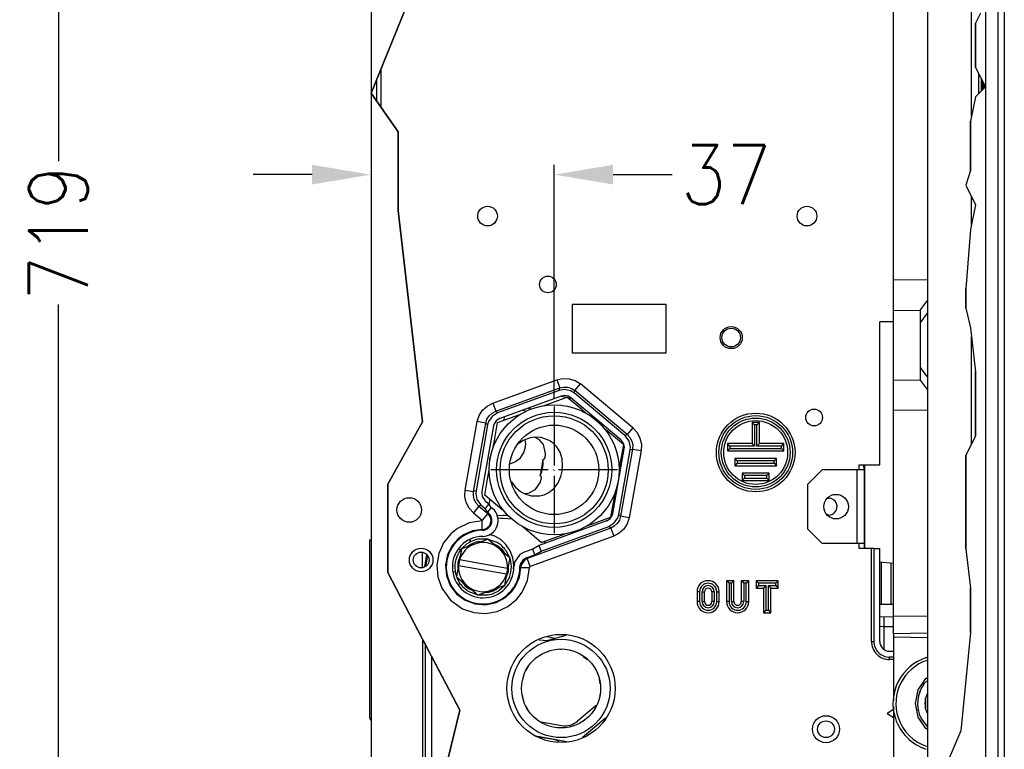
# Model space of a CAD drawing. Header units: inches. Extents: x -626 to 4489, y 2807 to 4201.
# Tile 20 of 52: x 1106 to 1306, y 3571 to 3719. Entities that reach past the tile are written whole.
import ezdxf

# ---------------------------------------------------------------- set-up
doc = ezdxf.new("R2010")
doc.units = ezdxf.units.IN
doc.linetypes.add('DOT_CENTER', pattern=[14, 12, -1, 0, -1])
doc.layers.add('1', color=7, linetype='Continuous')
doc.styles.add('CONVERTER_11', font='txt.shx', dxfattribs={"width": 0.9})
doc.dimstyles.new('ME10_DIM_50', dxfattribs={"dimtxt": 12, "dimasz": 12, "dimexe": 2, "dimexo": 1.5, "dimgap": 2, "dimtad": 1, "dimdsep": 46, "dimtxsty": 'CONVERTER_11', "dimsah": 1, "dimcen": 0.09, "dimclrd": 2, "dimclre": 2, "dimclrt": 2, "dimadec": 0, "dimazin": 0, "dimtfac": 1, "dimtdec": 4, "dimtofl": 0, "dimtmove": 0, "dimatfit": 0, "dimfxl": 1, "dimtolj": 1, "dimtzin": 0, "dimarcsym": 0})
doc.dimstyles.new('ME10_DIM_54', dxfattribs={"dimtxt": 12, "dimasz": 12, "dimexe": 2, "dimexo": 1.5, "dimgap": 2, "dimtad": 1, "dimdsep": 46, "dimtxsty": 'CONVERTER_11', "dimsah": 1, "dimcen": 0.09, "dimclrd": 2, "dimclre": 2, "dimclrt": 2, "dimadec": 0, "dimazin": 0, "dimtfac": 1, "dimtdec": 4, "dimtofl": 0, "dimtmove": 0, "dimatfit": 0, "dimfxl": 1, "dimtolj": 1, "dimtzin": 0, "dimarcsym": 0})

# ---------------------------------------------------------------- blocks, each defined once
blk = doc.blocks.new('*D117')
at = {"layer": '1', "color": 3, "lineweight": -2, "transparency": 16777216}
for p, q in [((1177.85, 4035.97), (1111.39, 4035.97)), ((1113.39, 4023.97), (1113.39, 3690.57)), ((1113.39, 3327.97), (1113.39, 3661.37)), ((1181.78, 3315.97), (1111.39, 3315.97))]:
    blk.add_line(p, q, dxfattribs=at)
at = {"layer": '1', "color": 3, "transparency": 16777216}
for points in [[(1111.39, 4023.97), (1115.39, 4023.97), (1113.39, 4035.97)], [(1111.39, 3327.97), (1115.39, 3327.97), (1113.39, 3315.97)]]:
    blk.add_solid(points, dxfattribs=at)
at = {"layer": 'Defpoints', "color": 0, "transparency": 16777216}
for p in [(1113.39, 4035.97), (1179.35, 4035.97), (1183.28, 3315.97)]:
    blk.add_point(p, dxfattribs=at)
at = {"layer": '1', "color": 3, "transparency": 16777216, "insert": (1113.39, 3675.97), "char_height": 12, "attachment_point": 5, "rotation": 90, "style": 'CONVERTER_11'}
blk.add_mtext('\\A1;719', dxfattribs=at)
blk = doc.blocks.new('*D121')
at = {"layer": '1', "color": 3, "lineweight": -2, "transparency": 16777216}
for p, q in [((1177, 3702.87), (1177, 3685.81)), ((1214.26, 3642.16), (1214.26, 3689.81)), ((1165, 3687.81), (1153, 3687.81)), ((1226.26, 3687.81), (1238.26, 3687.81))]:
    blk.add_line(p, q, dxfattribs=at)
at = {"layer": '1', "color": 3, "transparency": 16777216}
for points in [[(1165, 3689.81), (1165, 3685.81), (1177, 3687.81)], [(1226.26, 3689.81), (1226.26, 3685.81), (1214.26, 3687.81)]]:
    blk.add_solid(points, dxfattribs=at)
at = {"layer": 'Defpoints', "color": 0, "transparency": 16777216}
for p in [(1177, 3704.37), (1214.26, 3687.81), (1214.26, 3640.66)]:
    blk.add_point(p, dxfattribs=at)
at = {"layer": '1', "color": 3, "transparency": 16777216, "insert": (1249.26, 3687.81), "char_height": 12, "attachment_point": 5, "rotation": 0.0001, "style": 'CONVERTER_11'}
blk.add_mtext('\\A1;37', dxfattribs=at)

msp = doc.modelspace()

# ---------------------------------------------------------------- hatches: boundary and pattern name
at = {"linetype": 'Continuous'}
h = msp.add_hatch(dxfattribs=at)
h.set_pattern_fill('_USER', color=253, scale=0.055243, angle=45, pattern_type=0)
h.set_pattern_definition([(45, (0, 0), (-0.0390625, 0.0390625), [])])
h.paths.add_polyline_path([(1301.999, 3705.672), (1301.199, 3704.872), (1301.199, 3707.255)])

# ---------------------------------------------------------------- linework, layer by layer
at = {"color": 7, "linetype": 'Continuous'}
for p, q in [((1290.199, 4022.572), (1290.199, 3505.503)), ((1305.849, 4021.033), (1305.849, 3524.232)), ((1283.299, 3666.468), (1283.299, 3837.806)), ((1176.999, 3757.764), (1176.999, 3704.372)), ((1301.999, 3749.629), (1301.999, 3705.672)), ((1300.699, 3704.372), (1300.699, 3708.244)), ((1178.199, 3702.66), (1178.199, 3707.316)), ((1301.199, 3704.872), (1301.199, 3707.255)), ((1176.999, 3704.372), (1176.999, 3398.772)), ((1301.999, 3705.672), (1301.999, 3398.672)), ((1283.299, 3660.275), (1283.299, 3666.468)), ((1283.299, 3666.468), (1290.199, 3666.384)), ((1288.799, 3660.301), (1290.199, 3662.177)), ((1217.999, 3661.472), (1236.999, 3661.472)), ((1217.999, 3651.472), (1217.999, 3661.472)), ((1236.999, 3661.472), (1236.999, 3651.472)), ((1283.299, 3645.999), (1283.299, 3660.275)), ((1288.799, 3660.185), (1288.799, 3660.301)), ((1288.799, 3646.089), (1288.799, 3660.185)), ((1288.939, 3657.879), (1290.199, 3659.615)), ((1280.499, 3628.776), (1280.499, 3657.872)), ((1283.299, 3657.872), (1280.499, 3657.872)), ((1288.884, 3657.798), (1288.799, 3657.653)), ((1288.939, 3657.879), (1288.884, 3657.798)), ((1236.999, 3651.472), (1217.999, 3651.472)), ((1288.799, 3648.621), (1288.884, 3648.476)), ((1288.884, 3648.476), (1288.939, 3648.395)), ((1290.199, 3646.659), (1288.939, 3648.395)), ((1194.9, 3646.409), (1194.962, 3646.398)), ((1283.299, 3639.806), (1283.299, 3645.999)), ((1288.799, 3645.973), (1288.799, 3646.089)), ((1290.199, 3644.097), (1288.799, 3645.973)), ((1215.301, 3643.914), (1202.75, 3639.346)), ((1215.697, 3642.762), (1203.186, 3638.208)), ((1213.377, 3641.278), (1216.863, 3642.547)), ((1216.381, 3644.105), (1215.301, 3643.914)), ((1216.373, 3642.881), (1215.697, 3642.762)), ((1217.137, 3642.726), (1216.373, 3642.881)), ((1217.605, 3643.856), (1216.381, 3644.105)), ((1219.792, 3640.09), (1216.863, 3642.547)), ((1217.637, 3642.42), (1217.137, 3642.726)), ((1217.427, 3642.073), (1217.488, 3642.426)), ((1217.482, 3642.028), (1217.55, 3642.415)), ((1217.55, 3642.415), (1217.483, 3642.514)), ((1218.404, 3643.367), (1217.605, 3643.856)), ((1227.836, 3633.861), (1217.637, 3642.42)), ((1228.636, 3634.781), (1218.404, 3643.367)), ((1212.036, 3640.79), (1213.377, 3641.278)), ((1201.624, 3638.639), (1200.922, 3637.606)), ((1202.675, 3639.317), (1201.624, 3638.639)), ((1203.139, 3638.19), (1202.483, 3637.766)), ((1202.75, 3639.346), (1202.675, 3639.317)), ((1202.757, 3637.413), (1207.042, 3638.973)), ((1203.186, 3638.208), (1203.139, 3638.19)), ((1207.042, 3638.973), (1207.584, 3639.17)), ((1208.576, 3639.647), (1207.841, 3639.902)), ((1220.798, 3639.246), (1219.792, 3640.09)), ((1222.285, 3638.22), (1222.299, 3638.299)), ((1222.299, 3638.299), (1222.331, 3638.481)), ((1290.199, 3639.89), (1283.299, 3639.806)), ((1283.299, 3597.905), (1283.299, 3639.806)), ((1200.724, 3636.932), (1198.359, 3623.517)), ((1201.92, 3636.699), (1199.562, 3623.327)), ((1200.922, 3637.606), (1200.724, 3636.932)), ((1202.044, 3637.121), (1201.92, 3636.699)), ((1202.483, 3637.766), (1202.044, 3637.121)), ((1202.113, 3633.759), (1202.757, 3637.413)), ((1225.518, 3635.285), (1224.427, 3636.2)), ((1255.02, 3636.925), (1254.52, 3637.425)), ((1254.52, 3637.425), (1254.52, 3633.1)), ((1256.02, 3637.425), (1254.52, 3637.425)), ((1255.52, 3636.925), (1256.02, 3637.425)), ((1256.02, 3633.1), (1256.02, 3637.425)), ((1209.353, 3634.258), (1207.953, 3633.734)), ((1210.339, 3634.398), (1209.353, 3634.258)), ((1210.339, 3634.398), (1210.812, 3634.127)), ((1211.633, 3634.319), (1210.339, 3634.398)), ((1210.812, 3634.127), (1211.04, 3633.996)), ((1213.252, 3633.751), (1211.633, 3634.319)), ((1228.362, 3632.898), (1225.518, 3635.285)), ((1228.808, 3634.626), (1228.636, 3634.781)), ((1229.514, 3633.595), (1228.808, 3634.626)), ((1201.865, 3632.355), (1202.113, 3633.759)), ((1207.499, 3633.414), (1206.946, 3633.025)), ((1207.953, 3633.734), (1207.499, 3633.414)), ((1208.089, 3631.287), (1208.441, 3632.455)), ((1208.488, 3633.086), (1208.369, 3633.89)), ((1208.441, 3632.455), (1208.488, 3633.086)), ((1211.04, 3633.996), (1211.989, 3632.925)), ((1211.989, 3632.925), (1212.459, 3631.068)), ((1214.056, 3633.212), (1213.252, 3633.751)), ((1214.833, 3632.429), (1214.056, 3633.212)), ((1215.489, 3631.369), (1214.833, 3632.429)), ((1228.362, 3632.898), (1227.718, 3629.245)), ((1227.944, 3633.764), (1227.836, 3633.861)), ((1228.385, 3633.12), (1227.944, 3633.764)), ((1228.54, 3632.355), (1228.385, 3633.12)), ((1228.51, 3632.011), (1228.54, 3632.355)), ((1229.762, 3632.37), (1229.514, 3633.595)), ((1229.714, 3631.82), (1229.762, 3632.37)), ((1250.02, 3632.6), (1249.52, 3633.1)), ((1254.52, 3633.1), (1249.52, 3633.1)), ((1249.52, 3633.1), (1249.52, 3631.6)), ((1255.02, 3632.6), (1254.52, 3633.1)), ((1255.52, 3632.6), (1256.02, 3633.1)), ((1261.02, 3633.1), (1256.02, 3633.1)), ((1260.52, 3632.6), (1261.02, 3633.1)), ((1261.02, 3631.6), (1261.02, 3633.1)), ((1201.2, 3630.066), (1201.337, 3630.46)), ((1201.337, 3630.46), (1201.365, 3630.54)), ((1206.413, 3629.429), (1207.389, 3630.23)), ((1207.389, 3630.23), (1208.089, 3631.287)), ((1212.33, 3630.214), (1212.182, 3629.901)), ((1212.459, 3631.068), (1212.33, 3630.214)), ((1215.912, 3630.005), (1215.489, 3631.369)), ((1226.198, 3618.899), (1228.51, 3632.011)), ((1227.394, 3618.666), (1229.714, 3631.82)), ((1250.02, 3632.1), (1249.52, 3631.6)), ((1249.52, 3631.6), (1261.02, 3631.6)), ((1260.52, 3632.1), (1261.02, 3631.6)), ((1201.193, 3629.565), (1201.194, 3629.649)), ((1201.194, 3629.649), (1201.2, 3630.066)), ((1205.371, 3628.985), (1205.393, 3628.989)), ((1205.393, 3628.989), (1206.413, 3629.429)), ((1211.673, 3628.22), (1211.427, 3626.635)), ((1211.984, 3629.793), (1211.673, 3628.22)), ((1212.182, 3629.901), (1211.984, 3629.793)), ((1215.856, 3627.482), (1215.988, 3628.591)), ((1215.988, 3628.591), (1215.912, 3630.005)), ((1227.718, 3629.245), (1227.47, 3627.84)), ((1251.52, 3629.6), (1251.02, 3630.1)), ((1251.02, 3630.1), (1251.02, 3628.6)), ((1259.52, 3630.1), (1251.02, 3630.1)), ((1251.52, 3629.1), (1251.02, 3628.6)), ((1251.02, 3628.6), (1259.52, 3628.6)), ((1259.02, 3629.6), (1259.52, 3630.1)), ((1259.02, 3629.1), (1259.52, 3628.6)), ((1259.52, 3628.6), (1259.52, 3630.1)), ((1276.315, 3627.776), (1276.315, 3628.776)), ((1276.315, 3628.776), (1280.499, 3628.776)), ((1277.152, 3628.776), (1277.226, 3628.416)), ((1277.226, 3628.416), (1277.33, 3627.776)), ((1277.415, 3628.776), (1277.415, 3612.048)), ((1200.15, 3622.63), (1200.795, 3626.284)), ((1200.795, 3626.284), (1201.042, 3627.689)), ((1211.427, 3626.635), (1211.576, 3626.466)), ((1211.609, 3626.121), (1211.437, 3625.272)), ((1211.576, 3626.466), (1211.609, 3626.121)), ((1215.046, 3625.092), (1215.6, 3626.395)), ((1215.6, 3626.395), (1215.856, 3627.482)), ((1252.52, 3627.1), (1252.52, 3625.6)), ((1253.02, 3626.6), (1252.52, 3627.1)), ((1258.02, 3627.1), (1252.52, 3627.1)), ((1253.02, 3626.1), (1252.52, 3625.6)), ((1257.52, 3626.6), (1258.02, 3627.1)), ((1257.52, 3626.1), (1258.02, 3625.6)), ((1258.02, 3625.6), (1258.02, 3627.1)), ((1268.822, 3627.776), (1265.822, 3624.776)), ((1275.83, 3627.776), (1268.822, 3627.776)), ((1277.33, 3627.776), (1275.83, 3627.776)), ((1276.315, 3627.87), (1276.33, 3627.776)), ((1277.33, 3627.776), (1277.33, 3612.776)), ((1205.587, 3625.321), (1205.974, 3624.766)), ((1205.974, 3624.766), (1206.292, 3624.31)), ((1206.292, 3624.31), (1207.428, 3623.339)), ((1211.437, 3625.272), (1210.358, 3623.688)), ((1214.181, 3623.955), (1215.046, 3625.092)), ((1252.52, 3625.6), (1258.02, 3625.6)), ((1265.822, 3624.776), (1265.822, 3615.776)), ((1198.359, 3623.517), (1198.31, 3622.967)), ((1198.31, 3622.967), (1198.558, 3621.743)), ((1199.562, 3623.327), (1199.532, 3622.983)), ((1199.532, 3622.983), (1199.687, 3622.217)), ((1199.687, 3622.217), (1200.129, 3621.573)), ((1203.643, 3619.699), (1200.15, 3622.63)), ((1207.428, 3623.339), (1208.305, 3622.871)), ((1208.843, 3622.963), (1208.305, 3622.871)), ((1208.305, 3622.871), (1209.549, 3622.502)), ((1209.097, 3623.006), (1208.843, 3622.963)), ((1210.358, 3623.688), (1209.097, 3623.006)), ((1209.549, 3622.502), (1211.265, 3622.482)), ((1211.265, 3622.482), (1212.205, 3622.713)), ((1212.205, 3622.713), (1213.202, 3623.184)), ((1213.202, 3623.184), (1214.181, 3623.955)), ((1226.647, 3623.174), (1226.4, 3621.771)), ((1198.558, 3621.743), (1199.265, 3620.711)), ((1199.265, 3620.711), (1199.436, 3620.556)), ((1199.436, 3620.556), (1200.188, 3619.925)), ((1200.129, 3621.573), (1200.236, 3621.476)), ((1200.971, 3620.859), (1200.188, 3619.925)), ((1200.236, 3621.476), (1200.971, 3620.859)), ((1201.464, 3620.1), (1200.681, 3619.166)), ((1201.464, 3620.1), (1200.971, 3620.859)), ((1201.464, 3620.1), (1201.733, 3619.874)), ((1226.4, 3621.771), (1225.755, 3618.115)), ((1269.769, 3621.904), (1270.13, 3621.976)), ((1200.681, 3619.166), (1200.188, 3619.925)), ((1200.681, 3619.166), (1200.884, 3618.996)), ((1202.673, 3618.442), (1202.776, 3618.457)), ((1202.776, 3618.457), (1203.888, 3618.552)), ((1204.085, 3619.328), (1203.643, 3619.699)), ((1203.888, 3618.552), (1204.857, 3618.538)), ((1222.269, 3616.846), (1225.755, 3618.115)), ((1225.635, 3617.832), (1226.074, 3618.477)), ((1226.074, 3618.477), (1226.198, 3618.899)), ((1227.196, 3617.992), (1227.394, 3618.666)), ((1270.13, 3618.576), (1269.769, 3618.648)), ((1208.807, 3615.366), (1207.715, 3616.283)), ((1224.932, 3617.39), (1211.209, 3612.395)), ((1211.625, 3611.25), (1225.369, 3616.252)), ((1220.929, 3616.358), (1222.269, 3616.846)), ((1224.932, 3617.39), (1224.979, 3617.408)), ((1224.979, 3617.408), (1225.635, 3617.832)), ((1225.369, 3616.252), (1225.444, 3616.28)), ((1225.444, 3616.28), (1226.494, 3616.959)), ((1226.494, 3616.959), (1227.196, 3617.992)), ((1211.649, 3612.981), (1208.807, 3615.366)), ((1211.649, 3612.981), (1215.242, 3614.289)), ((1215.242, 3614.289), (1216.476, 3614.738)), ((1218.955, 3615.214), (1218.882, 3615.39)), ((1265.822, 3615.776), (1268.822, 3612.776)), ((1176.999, 3613.472), (1176.699, 3613.472)), ((1176.699, 3613.472), (1176.699, 3577.693)), ((1198.09, 3612.672), (1195.377, 3611.685)), ((1196.502, 3612.684), (1195.434, 3611.706)), ((1197.036, 3613.5), (1197.303, 3613.1)), ((1200.802, 3613.66), (1198.09, 3612.672)), ((1200.739, 3613.636), (1198.801, 3613.636)), ((1200.802, 3613.66), (1203.014, 3611.804)), ((1202.675, 3612.953), (1200.854, 3613.616)), ((1211.209, 3612.395), (1209.89, 3611.633)), ((1211.625, 3611.25), (1211.209, 3612.395)), ((1212.329, 3612.803), (1212.409, 3613.258)), ((1275.83, 3612.776), (1268.822, 3612.776)), ((1277.33, 3612.776), (1275.83, 3612.776)), ((1276.315, 3611.776), (1276.315, 3612.776)), ((1276.33, 3611.776), (1276.33, 3612.776)), ((1277.33, 3612.776), (1277.33, 3611.776)), ((1187.929, 3608.031), (1188.366, 3610.508)), ((1188.16, 3608.184), (1188.527, 3610.268)), ((1194.911, 3611.69), (1195.246, 3611.466)), ((1195.368, 3611.633), (1194.95, 3611.063)), ((1195.377, 3611.685), (1194.98, 3609.433)), ((1203.014, 3611.804), (1205.225, 3609.948)), ((1205.179, 3609.988), (1204.51, 3611.272)), ((1207.279, 3610.528), (1206.191, 3608.966)), ((1208.123, 3610.991), (1207.279, 3610.528)), ((1209.89, 3611.633), (1208.123, 3610.991)), ((1208.588, 3609.863), (1210.306, 3610.488)), ((1210.306, 3610.488), (1209.89, 3611.633)), ((1210.306, 3610.488), (1211.625, 3611.25)), ((1278.799, 3611.776), (1276.315, 3611.776)), ((1277.415, 3612.048), (1277.469, 3611.776)), ((1279.299, 3611.776), (1278.799, 3611.776)), ((1279.299, 3611.776), (1279.299, 3592.872)), ((1279.299, 3611.776), (1280.499, 3611.776)), ((1280.499, 3592.872), (1280.499, 3611.776)), ((1194.772, 3608.251), (1194.375, 3605.999)), ((1194.98, 3609.433), (1194.772, 3608.251)), ((1194.772, 3608.251), (1194.807, 3608.245)), ((1204.584, 3606.521), (1194.807, 3608.245)), ((1195.016, 3609.427), (1194.98, 3609.433)), ((1204.793, 3607.703), (1195.016, 3609.427)), ((1205.225, 3609.948), (1204.828, 3607.696)), ((1205.414, 3609.218), (1205.216, 3609.896)), ((1206.191, 3608.966), (1206.05, 3608.011)), ((1207.292, 3608.004), (1207.381, 3608.599)), ((1207.381, 3608.599), (1208.06, 3609.574)), ((1208.06, 3609.574), (1208.588, 3609.863)), ((1280.499, 3609.029), (1283.299, 3608.784)), ((1193.88, 3606.93), (1193.752, 3606.956)), ((1194.158, 3606.985), (1193.88, 3606.93)), ((1194.186, 3606.729), (1194.384, 3606.051)), ((1204.223, 3604.263), (1204.62, 3606.515)), ((1204.584, 3606.521), (1204.62, 3606.515)), ((1204.62, 3606.515), (1204.828, 3607.696)), ((1204.828, 3607.696), (1204.793, 3607.703)), ((1194.375, 3605.999), (1196.586, 3604.144)), ((1194.421, 3605.96), (1195.09, 3604.676)), ((1194.88, 3604.422), (1194.801, 3604.422)), ((1195.231, 3604.492), (1194.88, 3604.422)), ((1196.586, 3604.144), (1198.797, 3602.288)), ((1204.223, 3604.263), (1201.51, 3603.275)), ((1203.098, 3603.264), (1204.165, 3604.242)), ((1204.232, 3604.315), (1204.649, 3604.884)), ((1249.841, 3604.709), (1249.341, 3605.209)), ((1249.341, 3605.209), (1249.341, 3600.959)), ((1250.841, 3605.209), (1249.341, 3605.209)), ((1250.341, 3604.709), (1250.841, 3605.209)), ((1250.841, 3600.959), (1250.841, 3605.209)), ((1252.841, 3604.709), (1252.341, 3605.209)), ((1253.841, 3605.209), (1252.341, 3605.209)), ((1252.341, 3605.209), (1252.341, 3600.959)), ((1253.341, 3604.709), (1253.841, 3605.209)), ((1253.841, 3600.959), (1253.841, 3605.209)), ((1255.841, 3604.709), (1255.341, 3605.209)), ((1259.841, 3605.209), (1255.341, 3605.209)), ((1255.341, 3605.209), (1255.341, 3603.709)), ((1255.841, 3604.209), (1255.341, 3603.709)), ((1257.341, 3604.209), (1256.841, 3603.709)), ((1257.841, 3604.209), (1258.341, 3603.709)), ((1259.341, 3604.709), (1259.841, 3605.209)), ((1259.341, 3604.209), (1259.841, 3603.709)), ((1259.841, 3603.709), (1259.841, 3605.209)), ((1196.925, 3602.994), (1198.746, 3602.332)), ((1201.51, 3603.275), (1198.797, 3602.288)), ((1198.861, 3602.311), (1200.798, 3602.311)), ((1243.341, 3602.959), (1243.341, 3600.959)), ((1244.841, 3600.959), (1244.841, 3602.959)), ((1246.341, 3602.959), (1246.341, 3600.959)), ((1247.841, 3600.959), (1247.841, 3602.959)), ((1255.341, 3603.709), (1256.841, 3603.709)), ((1256.841, 3603.709), (1256.841, 3598.709)), ((1258.341, 3598.709), (1258.341, 3603.709)), ((1258.341, 3603.709), (1259.841, 3603.709)), ((1283.299, 3600.405), (1280.499, 3600.356)), ((1257.341, 3599.209), (1256.841, 3598.709)), ((1256.841, 3598.709), (1258.341, 3598.709)), ((1257.841, 3599.209), (1258.341, 3598.709)), ((1280.499, 3597.856), (1283.299, 3597.905)), ((1283.299, 3594.405), (1283.299, 3597.905)), ((1212.833, 3593.033), (1216.691, 3594.128)), ((1290.199, 3594.525), (1283.299, 3594.405)), ((1283.299, 3594.405), (1283.299, 3594.127)), ((1283.299, 3594.127), (1283.299, 3593.744)), ((1187.999, 3592.368), (1187.999, 3553.662)), ((1211.192, 3593.197), (1212.833, 3593.033)), ((1214.379, 3593.472), (1212.742, 3593.761)), ((1212.833, 3593.033), (1214.379, 3593.472)), ((1283.299, 3593.744), (1283.299, 3580.868)), ((1212.597, 3590.662), (1213.252, 3590.904)), ((1215.341, 3591.273), (1215.745, 3591.315)), ((1218.23, 3590.876), (1218.617, 3590.725)), ((1282.499, 3590.872), (1283.299, 3590.872)), ((1210.419, 3589.357), (1210.53, 3589.469)), ((1220.174, 3589.826), (1221.032, 3589.204)), ((1283.299, 3589.672), (1282.499, 3589.672)), ((1289.971, 3589.557), (1290.199, 3589.614)), ((1208.589, 3586.997), (1208.788, 3587.325)), ((1208.788, 3587.325), (1208.985, 3587.648)), ((1222.588, 3587.35), (1222.669, 3587.177)), ((1223.385, 3585.208), (1223.411, 3585.072)), ((1223.411, 3585.072), (1223.574, 3584.202)), ((1288.347, 3582.992), (1289.908, 3585.328)), ((1290.199, 3584.906), (1289.573, 3584.335)), ((1289.908, 3585.328), (1290.199, 3585.523)), ((1207.836, 3581.857), (1207.749, 3582.229)), ((1223.574, 3582.19), (1223.548, 3581.886)), ((1287.799, 3580.237), (1288.347, 3582.992)), ((1288.717, 3582.839), (1288.56, 3582.301)), ((1290.199, 3582.31), (1289.78, 3581.157)), ((1207.965, 3581.304), (1207.836, 3581.857)), ((1223.548, 3581.886), (1223.542, 3581.812)), ((1288.347, 3577.482), (1287.799, 3580.237)), ((1289.799, 3581.211), (1289.799, 3579.263)), ((1208.923, 3579.041), (1208.547, 3579.706)), ((1208.969, 3578.961), (1208.923, 3579.041)), ((1222.814, 3579.812), (1219.021, 3576.636)), ((1283.299, 3578.981), (1281.999, 3578.172)), ((1281.999, 3578.172), (1283.299, 3577.363)), ((1283.299, 3579.606), (1283.299, 3568.602)), ((1289.78, 3579.317), (1290.199, 3578.164)), ((1176.999, 3576.795), (1176.971, 3576.832)), ((1210.693, 3577.026), (1210.392, 3577.265)), ((1211.615, 3576.494), (1215.759, 3575.763)), ((1219.974, 3573.336), (1224.72, 3577.319)), ((1289.908, 3575.146), (1288.347, 3577.482)), ((1288.912, 3577.206), (1290.199, 3575.502)), ((1290.199, 3574.951), (1289.908, 3575.146)), ((1210.507, 3573.643), (1217.204, 3572.462)), ((1214.45, 3572.824), (1211.167, 3573.403)), ((1215.19, 3572.462), (1215.153, 3572.496))]:
    msp.add_line(p, q, dxfattribs=at)
at = {"color": 9, "linetype": 'Continuous'}
for p, q in [((1304.549, 4021.033), (1304.549, 3524.232)), ((1299.199, 3699.672), (1299.199, 3759.623)), ((1178.999, 3709.279), (1178.999, 3701.518)), ((1299.199, 3677.672), (1299.199, 3683.272)), ((1283.299, 3660.275), (1288.799, 3660.185)), ((1299.199, 3633.072), (1299.199, 3654.872)), ((1214.784, 3646.084), (1216.038, 3646.363)), ((1216.038, 3646.363), (1217.325, 3646.307)), ((1217.325, 3646.307), (1218.55, 3645.919)), ((1201.751, 3641.34), (1214.784, 3646.084)), ((1202.358, 3639.674), (1215.389, 3644.418)), ((1214.784, 3646.084), (1215.389, 3644.418)), ((1215.301, 3643.914), (1215.389, 3644.418)), ((1215.389, 3644.418), (1216.194, 3644.603)), ((1216.194, 3644.603), (1217.018, 3644.57)), ((1217.018, 3644.57), (1217.802, 3644.32)), ((1217.802, 3644.32), (1218.493, 3643.87)), ((1218.493, 3643.87), (1219.632, 3645.228)), ((1218.55, 3645.919), (1219.632, 3645.228)), ((1230.256, 3636.314), (1219.632, 3645.228)), ((1283.299, 3645.999), (1288.799, 3646.089)), ((1215.66, 3642.748), (1216.033, 3642.682)), ((1216.033, 3642.682), (1216.842, 3642.54)), ((1216.88, 3642.533), (1216.996, 3642.512)), ((1216.996, 3642.512), (1217.55, 3642.415)), ((1218.404, 3643.367), (1218.493, 3643.87)), ((1229.117, 3634.956), (1218.493, 3643.87)), ((1199.664, 3639.881), (1200.612, 3640.748)), ((1200.612, 3640.748), (1201.751, 3641.34)), ((1201.751, 3641.34), (1202.358, 3639.674)), ((1209.008, 3640.327), (1209.653, 3640.15)), ((1198.586, 3637.569), (1198.972, 3638.794)), ((1198.972, 3638.794), (1199.664, 3639.881)), ((1200.573, 3638.05), (1201.014, 3638.747)), ((1201.014, 3638.747), (1201.623, 3639.3)), ((1201.623, 3639.3), (1202.358, 3639.674)), ((1202.358, 3639.674), (1202.75, 3639.346)), ((1204.057, 3637.886), (1204.177, 3638.568)), ((1196.132, 3623.65), (1198.586, 3637.569)), ((1197.878, 3623.342), (1200.332, 3637.26)), ((1200.332, 3637.26), (1198.586, 3637.569)), ((1200.332, 3637.26), (1200.573, 3638.05)), ((1200.332, 3637.26), (1200.724, 3636.932)), ((1230.256, 3636.314), (1229.117, 3634.956)), ((1230.256, 3636.314), (1231.125, 3635.367)), ((1255.52, 3636.925), (1255.02, 3636.925)), ((1255.02, 3636.925), (1255.02, 3632.6)), ((1255.52, 3632.6), (1255.52, 3636.925)), ((1228.636, 3634.781), (1229.117, 3634.956)), ((1229.117, 3634.956), (1229.68, 3634.352)), ((1229.68, 3634.352), (1230.063, 3633.622)), ((1231.125, 3635.367), (1231.72, 3634.225)), ((1231.72, 3634.225), (1231.997, 3632.97)), ((1230.063, 3633.622), (1230.238, 3632.818)), ((1230.238, 3632.818), (1230.194, 3631.995)), ((1231.997, 3632.97), (1231.94, 3631.687)), ((1250.02, 3632.6), (1250.02, 3632.1)), ((1255.02, 3632.6), (1250.02, 3632.6)), ((1260.52, 3632.6), (1255.52, 3632.6)), ((1260.52, 3632.1), (1260.52, 3632.6)), ((1230.194, 3631.995), (1227.786, 3618.337)), ((1231.94, 3631.687), (1229.532, 3618.029)), ((1229.714, 3631.82), (1230.194, 3631.995)), ((1230.194, 3631.995), (1231.94, 3631.687)), ((1250.02, 3632.1), (1260.52, 3632.1)), ((1251.52, 3629.6), (1251.52, 3629.1)), ((1259.02, 3629.6), (1251.52, 3629.6)), ((1251.52, 3629.1), (1259.02, 3629.1)), ((1259.02, 3629.1), (1259.02, 3629.6)), ((1253.02, 3626.6), (1253.02, 3626.1)), ((1257.52, 3626.6), (1253.02, 3626.6)), ((1253.02, 3626.1), (1257.52, 3626.1)), ((1257.52, 3626.1), (1257.52, 3626.6)), ((1275.83, 3627.776), (1275.83, 3612.776)), ((1196.075, 3622.367), (1196.132, 3623.65)), ((1196.352, 3621.112), (1196.075, 3622.367)), ((1196.132, 3623.65), (1197.878, 3623.342)), ((1197.835, 3622.519), (1197.878, 3623.342)), ((1198.01, 3621.715), (1197.835, 3622.519)), ((1198.359, 3623.517), (1197.878, 3623.342)), ((1196.947, 3619.97), (1196.352, 3621.112)), ((1198.956, 3620.381), (1197.816, 3619.023)), ((1198.393, 3620.985), (1198.01, 3621.715)), ((1198.956, 3620.381), (1198.393, 3620.985)), ((1199.436, 3620.556), (1198.956, 3620.381)), ((1198.956, 3620.381), (1200.759, 3618.867)), ((1201.036, 3620.758), (1201.21, 3621.741)), ((1197.816, 3619.023), (1196.947, 3619.97)), ((1197.816, 3619.023), (1199.625, 3617.506)), ((1200.759, 3618.867), (1199.625, 3617.506)), ((1200.884, 3618.996), (1200.759, 3618.867)), ((1201.043, 3618.573), (1200.759, 3618.867)), ((1201.375, 3617.865), (1201.043, 3618.573)), ((1227.786, 3618.337), (1227.394, 3618.666)), ((1227.786, 3618.337), (1227.545, 3617.548)), ((1229.532, 3618.029), (1227.786, 3618.337)), ((1196.994, 3616.991), (1194.604, 3615.859)), ((1199.599, 3617.415), (1196.994, 3616.991)), ((1199.599, 3617.415), (1199.612, 3617.417)), ((1199.637, 3615.643), (1199.599, 3617.415)), ((1199.612, 3617.417), (1199.638, 3617.435)), ((1199.637, 3617.494), (1199.625, 3617.506)), ((1199.647, 3617.464), (1199.637, 3617.494)), ((1199.638, 3617.435), (1199.645, 3617.449)), ((1199.645, 3617.449), (1199.647, 3617.464)), ((1200.536, 3615.902), (1200.791, 3616.087)), ((1200.791, 3616.087), (1201.075, 3616.397)), ((1201.075, 3616.397), (1201.329, 3616.896)), ((1201.329, 3616.896), (1201.42, 3617.447)), ((1201.42, 3617.447), (1201.375, 3617.865)), ((1203.439, 3617.881), (1202.774, 3617.935)), ((1203.953, 3617.839), (1203.439, 3617.881)), ((1205.698, 3617.697), (1203.953, 3617.839)), ((1225.761, 3615.923), (1225.369, 3616.252)), ((1226.495, 3616.298), (1225.761, 3615.923)), ((1227.104, 3616.851), (1226.495, 3616.298)), ((1227.545, 3617.548), (1227.104, 3616.851)), ((1229.146, 3616.803), (1228.455, 3615.717)), ((1229.532, 3618.029), (1229.146, 3616.803)), ((1193.23, 3614.757), (1191.758, 3612.925)), ((1194.604, 3615.859), (1193.23, 3614.757)), ((1195.834, 3614.54), (1194.757, 3613.754)), ((1197.664, 3615.341), (1195.834, 3614.54)), ((1199.637, 3615.643), (1197.664, 3615.341)), ((1199.637, 3615.643), (1200.103, 3615.714)), ((1199.641, 3615.464), (1199.637, 3615.643)), ((1200.103, 3615.714), (1200.536, 3615.902)), ((1202.215, 3614.253), (1201.082, 3614.588)), ((1203.382, 3613.591), (1202.215, 3614.253)), ((1225.761, 3615.923), (1208.766, 3609.738)), ((1226.367, 3614.258), (1209.381, 3608.075)), ((1225.761, 3615.923), (1226.367, 3614.258)), ((1227.506, 3614.85), (1226.367, 3614.258)), ((1228.455, 3615.717), (1227.506, 3614.85)), ((1191.758, 3612.925), (1190.768, 3610.731)), ((1193.564, 3612.441), (1192.564, 3610.52)), ((1194.757, 3613.754), (1193.564, 3612.441)), ((1196.789, 3612.274), (1196.677, 3612.158)), ((1199.301, 3613.113), (1198.664, 3613.099)), ((1202.621, 3612.402), (1202.026, 3612.633)), ((1204.443, 3612.602), (1203.382, 3613.591)), ((1205.295, 3611.309), (1204.443, 3612.602)), ((1187.499, 3607.89), (1187.499, 3610.97)), ((1190.768, 3610.731), (1190.365, 3608.371)), ((1192.564, 3610.52), (1192.142, 3608.412)), ((1194.121, 3610.509), (1193.999, 3610.229)), ((1195.094, 3610.08), (1194.63, 3608.885)), ((1204.165, 3610.838), (1204.1, 3610.985)), ((1205.823, 3609.869), (1205.295, 3611.309)), ((1278.799, 3592.872), (1278.799, 3611.776)), ((1190.365, 3608.371), (1190.571, 3605.974)), ((1192.142, 3608.412), (1192.324, 3606.257)), ((1193.611, 3608.281), (1193.574, 3607.888)), ((1194.63, 3608.885), (1194.658, 3607.604)), ((1204.97, 3607.062), (1204.942, 3608.343)), ((1206.024, 3608.384), (1205.823, 3609.869)), ((1205.962, 3607.53), (1206.024, 3608.384)), ((1207.571, 3608.474), (1207.471, 3607.905)), ((1208.284, 3609.471), (1207.571, 3608.474)), ((1208.766, 3609.738), (1208.284, 3609.471)), ((1208.766, 3609.738), (1208.588, 3609.863)), ((1208.814, 3609.614), (1208.766, 3609.738)), ((1209.381, 3608.075), (1208.814, 3609.614)), ((1209.381, 3608.075), (1209.32, 3608.044)), ((1280.766, 3609.005), (1280.766, 3600.361)), ((1282.73, 3608.833), (1282.73, 3600.395)), ((1192.324, 3606.257), (1193.092, 3604.253)), ((1193.574, 3607.888), (1193.577, 3607.838)), ((1204.506, 3605.868), (1204.97, 3607.062)), ((1207.19, 3605.919), (1207.471, 3607.905)), ((1207.471, 3607.905), (1207.292, 3608.004)), ((1207.471, 3607.905), (1209.243, 3607.882)), ((1208.847, 3605.266), (1209.243, 3607.882)), ((1209.253, 3607.948), (1209.243, 3607.882)), ((1209.279, 3608.001), (1209.253, 3607.948)), ((1209.32, 3608.044), (1209.279, 3608.001)), ((1190.571, 3605.974), (1191.371, 3603.716)), ((1193.092, 3604.253), (1194.408, 3602.518)), ((1195.435, 3605.11), (1195.499, 3604.963)), ((1205.52, 3605.5), (1205.648, 3605.952)), ((1205.632, 3602.992), (1206.409, 3604.08)), ((1206.409, 3604.08), (1207.19, 3605.919)), ((1207.743, 3602.866), (1208.847, 3605.266)), ((1250.341, 3604.709), (1249.841, 3604.709)), ((1249.841, 3604.709), (1249.841, 3600.959)), ((1250.341, 3600.959), (1250.341, 3604.709)), ((1253.341, 3604.709), (1252.841, 3604.709)), ((1252.841, 3604.709), (1252.841, 3600.959)), ((1253.341, 3600.959), (1253.341, 3604.709)), ((1255.841, 3604.709), (1255.841, 3604.209)), ((1259.341, 3604.709), (1255.841, 3604.709)), ((1255.841, 3604.209), (1257.341, 3604.209)), ((1257.341, 3604.209), (1257.341, 3599.209)), ((1257.841, 3599.209), (1257.841, 3604.209)), ((1257.841, 3604.209), (1259.341, 3604.209)), ((1259.341, 3604.209), (1259.341, 3604.709)), ((1191.371, 3603.716), (1193.163, 3601.258)), ((1194.408, 3602.518), (1196.152, 3601.226)), ((1196.979, 3603.546), (1197.574, 3603.315)), ((1200.298, 3602.834), (1200.936, 3602.848)), ((1202.811, 3603.673), (1202.922, 3603.789)), ((1204.328, 3601.782), (1205.632, 3602.992)), ((1206.649, 3601.472), (1207.743, 3602.866)), ((1243.841, 3602.959), (1243.341, 3602.959)), ((1243.841, 3602.959), (1243.841, 3600.959)), ((1244.341, 3602.959), (1244.841, 3602.959)), ((1244.341, 3600.959), (1244.341, 3602.959)), ((1246.841, 3602.959), (1246.341, 3602.959)), ((1246.841, 3602.959), (1246.841, 3600.959)), ((1247.341, 3602.959), (1247.841, 3602.959)), ((1247.341, 3600.959), (1247.341, 3602.959)), ((1193.163, 3601.258), (1195.634, 3599.499)), ((1196.152, 3601.226), (1198.162, 3600.48)), ((1198.162, 3600.48), (1200.322, 3600.321)), ((1200.322, 3600.321), (1202.43, 3600.768)), ((1202.43, 3600.768), (1204.328, 3601.782)), ((1204.831, 3599.982), (1206.649, 3601.472)), ((1243.841, 3600.959), (1243.341, 3600.959)), ((1244.341, 3600.959), (1244.841, 3600.959)), ((1246.841, 3600.959), (1246.341, 3600.959)), ((1247.341, 3600.959), (1247.841, 3600.959)), ((1249.841, 3600.959), (1249.341, 3600.959)), ((1250.341, 3600.959), (1250.841, 3600.959)), ((1252.841, 3600.959), (1252.341, 3600.959)), ((1253.341, 3600.959), (1253.841, 3600.959)), ((1195.634, 3599.499), (1197.895, 3598.724)), ((1197.895, 3598.724), (1200.297, 3598.543)), ((1200.297, 3598.543), (1202.654, 3598.972)), ((1202.654, 3598.972), (1204.831, 3599.982)), ((1257.341, 3599.209), (1257.841, 3599.209)), ((1281.326, 3597.784), (1281.321, 3597.534)), ((1281.321, 3597.534), (1281.321, 3596.982)), ((1281.321, 3596.982), (1281.334, 3595.871)), ((1281.334, 3597.871), (1281.326, 3597.784)), ((1290.199, 3598.025), (1283.299, 3597.905)), ((1281.334, 3595.871), (1280.499, 3595.856)), ((1281.334, 3595.871), (1281.334, 3591.291)), ((1281.334, 3595.871), (1283.299, 3595.871)), ((1187.499, 3593.323), (1187.499, 3552.959)), ((1278.799, 3592.872), (1279.299, 3592.872)), ((1290.199, 3593.623), (1283.299, 3593.744)), ((1189.299, 3589.884), (1189.299, 3555.491)), ((1282.499, 3589.172), (1282.499, 3589.672)), ((1283.299, 3589.172), (1282.499, 3589.172)), ((1290.152, 3589), (1290.199, 3589.012)), ((1288.93, 3583.864), (1289.392, 3584.606)), ((1289.392, 3584.606), (1289.505, 3584.725)), ((1288.107, 3581.832), (1288.148, 3582.084)), ((1288.148, 3582.084), (1288.188, 3582.192)), ((1288.059, 3581.544), (1288.107, 3581.832)), ((1287.966, 3579.315), (1287.963, 3579.417)), ((1288.092, 3578.765), (1287.966, 3579.315)), ((1288.854, 3576.674), (1288.786, 3576.826)), ((1289.355, 3575.974), (1288.854, 3576.674)), ((1290.199, 3571.462), (1290.152, 3571.474))]:
    msp.add_line(p, q, dxfattribs=at)
at = {"color": 12, "linetype": 'Continuous'}
for p, q in [((1183.95, 3721.424), (1176.999, 3704.372)), ((1300.999, 3720.629), (1299.999, 3718.629)), ((1299.999, 3709.629), (1299.999, 3718.629)), ((1299.999, 3709.629), (1301.999, 3705.672)), ((1301.999, 3705.672), (1301.199, 3707.255)), ((1176.999, 3704.372), (1182.499, 3696.524)), ((1301.999, 3705.672), (1299.999, 3703.672)), ((1301.199, 3704.872), (1301.999, 3705.672)), ((1299.999, 3703.672), (1298.999, 3698.672)), ((1298.999, 3688.672), (1298.999, 3698.672)), ((1182.499, 3696.524), (1182.499, 3680.524)), ((1298.999, 3688.672), (1297.999, 3685.672)), ((1297.999, 3685.672), (1299.999, 3681.672)), ((1182.499, 3680.524), (1187.499, 3637.524)), ((1299.999, 3681.672), (1298.999, 3676.672)), ((1298.999, 3676.672), (1297.999, 3664.672)), ((1297.999, 3660.672), (1297.999, 3664.672)), ((1297.999, 3660.672), (1298.999, 3656.672)), ((1298.999, 3656.672), (1299.999, 3647.672)), ((1299.999, 3634.672), (1299.999, 3647.672)), ((1187.499, 3637.524), (1180.417, 3624.856)), ((1299.999, 3634.672), (1297.999, 3630.672)), ((1297.999, 3611.672), (1297.999, 3630.672)), ((1180.417, 3624.856), (1180.417, 3606.856)), ((1297.999, 3611.672), (1298.999, 3603.672)), ((1180.417, 3606.856), (1187.499, 3593.323)), ((1298.999, 3594.672), (1298.999, 3603.672)), ((1298.999, 3594.672), (1296.999, 3574.672)), ((1187.499, 3593.323), (1187.999, 3592.368)), ((1189.299, 3589.884), (1187.999, 3592.368)), ((1189.299, 3589.884), (1195.077, 3578.844)), ((1195.077, 3578.844), (1189.299, 3555.491)), ((1296.999, 3574.672), (1293.999, 3567.672))]:
    msp.add_line(p, q, dxfattribs=at)
at = {"color": 7, "linetype": 'Continuous'}
for centre, radius in [((1200.699, 3679.368), 2), ((1265.699, 3679.368), 2), ((1212.999, 3665.472), 1.7), ((1250.275, 3654.668), 2.25), ((1250.275, 3654.668), 1.9), ((1214.256, 3627.764), 13.221), ((1214.256, 3627.764), 11.72), ((1214.256, 3627.764), 11), ((1255.27, 3631.285), 8), ((1267.15, 3638.41), 1.7), ((1214.256, 3627.764), 9.1), ((1255.27, 3631.285), 6.5), ((1184.772, 3619.602), 2.5), ((1271.63, 3620.276), 2.5), ((1187.199, 3609.43), 2.4), ((1187.199, 3609.43), 1.6), ((1215.661, 3583.295), 11), ((1215.661, 3583.295), 10), ((1215.661, 3583.295), 8.035), ((1269.57, 3575.008), 2.75), ((1269.57, 3575.008), 1.7)]:
    msp.add_circle(centre, radius, dxfattribs=at)
at = {"color": 9, "linetype": 'Continuous'}
for radius in [7.5, 7]:
    msp.add_circle((1255.27, 3631.285), radius, dxfattribs=at)
at = {"color": 7, "linetype": 'Continuous'}
for centre, radius, start, end in [((1270.13, 3620.276), 1.7, 314.99989, 90.00008), ((1199.598, 3617.464), 2, 271.2169, 49.99993), ((1199.676, 3617.423), 3.2, 270.75135, 49.99996), ((1270.13, 3620.276), 1.7, 269.99971, 314.99956), ((1199.8, 3607.974), 7.492, 91.21686, 0.23305), ((1199.8, 3607.974), 6.25, 90.75128, 0.33832), ((1199.8, 3607.974), 5, 110.00019, 163.10799), ((1199.8, 3607.974), 5.75, 100.00004, 125.00005), ((1199.8, 3607.974), 5, 49.99998, 110.00007), ((1199.8, 3607.974), 5.75, 35.00005, 60.00004), ((1199.8, 3607.974), 5.75, 147.49999, 192.49998), ((1199.8, 3607.974), 5, 356.89202, 49.99996), ((1199.8, 3607.974), 5, 176.89216, 230.00008), ((1199.8, 3607.974), 5.75, 350.00263, 12.49913), ((1199.8, 3607.974), 5, 290.00003, 343.10793), ((1199.8, 3607.974), 5.75, 327.50081, 350.00423), ((1199.8, 3607.974), 5.75, 215.00004, 240.00004), ((1199.8, 3607.974), 5, 230, 290.00001), ((1245.591, 3602.959), 2.25, 0, 180), ((1199.8, 3607.974), 5.75, 279.99989, 304.99987), ((1245.591, 3602.959), 0.75, 0, 180), ((1245.591, 3600.959), 2.25, 180, 0), ((1245.591, 3600.959), 0.75, 180, 0), ((1251.591, 3600.959), 2.25, 180, 0), ((1251.591, 3600.959), 0.75, 180, 0), ((1282.499, 3592.872), 3.2, 179.99993, 270), ((1282.499, 3592.872), 2, 179.99995, 270.00005), ((1292.999, 3580.237), 9.8, 107.99999, 198.00001), ((1294.999, 3580.237), 6.8, 142.94119, 206.47054), ((1294.999, 3580.237), 5.3, 169.99998, 190.00002), ((1178.199, 3577.693), 1.5, 180.00006, 215.00017), ((1216.453, 3579.702), 4, 259.99998, 309.94268), ((1292.999, 3580.237), 9.8, 198.00002, 252.00001), ((1214.189, 3571.347), 1.5, 49.99983, 79.99987)]:
    msp.add_arc(centre, radius, start, end, dxfattribs=at)
at = {"color": 9, "linetype": 'Continuous'}
for centre, radius, start, end in [((1199.8, 3607.974), 5.25, 102.50001, 124.99999), ((1199.8, 3607.974), 5.25, 35.0001, 57.50011), ((1199.8, 3607.974), 5.25, 214.99986, 237.4999), ((1245.591, 3602.959), 1.75, 0, 180), ((1245.591, 3602.959), 1.25, 0, 180), ((1199.8, 3607.974), 5.25, 282.49996, 304.99995), ((1245.591, 3600.959), 1.75, 180, 0), ((1245.591, 3600.959), 1.25, 180, 0), ((1251.591, 3600.959), 1.75, 180, 0), ((1251.591, 3600.959), 1.25, 180, 0), ((1282.499, 3592.872), 3.7, 179.99994, 270), ((1292.999, 3580.237), 9.214, 108, 198.00001), ((1292.999, 3580.237), 9.214, 197.99997, 251.99999)]:
    msp.add_arc(centre, radius, start, end, dxfattribs=at)
at = {"color": 7, "linetype": 'Continuous'}
msp.add_spline([(1211.427, 3626.635), (1211.721, 3627.39), (1211.913, 3628.177), (1212.002, 3628.983), (1211.984, 3629.793)], degree=3, dxfattribs=at)
at = {"layer": '1', "color": 12, "linetype": 'Continuous'}
for p, q in [((1176.999, 3704.372), (1183.95, 3721.424)), ((1300.999, 3720.629), (1299.999, 3718.629)), ((1299.999, 3718.629), (1299.999, 3709.629)), ((1299.999, 3709.629), (1301.999, 3705.672)), ((1182.499, 3696.524), (1176.999, 3704.372)), ((1301.999, 3705.672), (1299.999, 3703.672)), ((1299.999, 3703.672), (1298.999, 3698.672)), ((1298.999, 3698.672), (1298.999, 3688.672)), ((1182.499, 3680.524), (1182.499, 3696.524)), ((1298.999, 3688.672), (1297.999, 3685.672)), ((1297.999, 3685.672), (1299.999, 3681.672)), ((1187.499, 3637.524), (1182.499, 3680.524)), ((1299.999, 3681.672), (1298.999, 3676.672)), ((1298.999, 3676.672), (1297.999, 3664.672)), ((1297.999, 3664.672), (1297.999, 3660.672)), ((1297.999, 3660.672), (1298.999, 3656.672)), ((1298.999, 3656.672), (1299.999, 3647.672)), ((1299.999, 3647.672), (1299.999, 3642.672)), ((1299.999, 3642.672), (1299.999, 3634.672)), ((1180.417, 3624.856), (1187.499, 3637.524)), ((1299.999, 3634.672), (1297.999, 3630.672)), ((1297.999, 3630.672), (1297.999, 3620.672)), ((1180.417, 3606.856), (1180.417, 3624.856)), ((1297.999, 3620.672), (1297.999, 3611.672)), ((1297.999, 3611.672), (1298.999, 3603.672)), ((1187.499, 3593.323), (1180.417, 3606.856)), ((1298.999, 3603.672), (1298.999, 3594.672)), ((1298.999, 3594.672), (1296.999, 3574.672)), ((1195.077, 3578.844), (1187.499, 3593.323)), ((1189.299, 3555.491), (1195.077, 3578.844)), ((1296.999, 3574.672), (1293.999, 3567.672))]:
    msp.add_line(p, q, dxfattribs=at)
at = {"layer": '1', "color": 30, "linetype": 'DOT_CENTER'}
for p, q in [((1214.256, 3640.657), (1214.256, 3614.872)), ((1227.149, 3627.764), (1201.364, 3627.764))]:
    msp.add_line(p, q, dxfattribs=at)

# ---------------------------------------------------------------- dimensions: what is measured, and where the dimension line sits
at = {"layer": '1', "color": 3}
dim = msp.add_linear_dim(base=(1113.387, 4035.972), p1=(1183.277, 3315.967), p2=(1179.347, 4035.972), angle=90, text='719', dimstyle='ME10_DIM_50', override={"dimclrd": 3, "dimclre": 3, "dimclrt": 3}, dxfattribs=at)
dim.commit()
dim.dimension.update_dxf_attribs({"geometry": '*D117', "text_midpoint": (1113.387, 3675.97), "text_rotation": 90})
dim = msp.add_linear_dim(base=(1214.256, 3687.808), p1=(1176.999, 3704.372), p2=(1214.256, 3640.657), text='37', dimstyle='ME10_DIM_54', override={"dimclrd": 3, "dimclre": 3, "dimclrt": 3}, dxfattribs=at)
dim.commit()
dim.dimension.update_dxf_attribs({"geometry": '*D121', "text_midpoint": (1249.256, 3687.808), "text_rotation": 0.00014})

doc.saveas('drawing.dxf')
